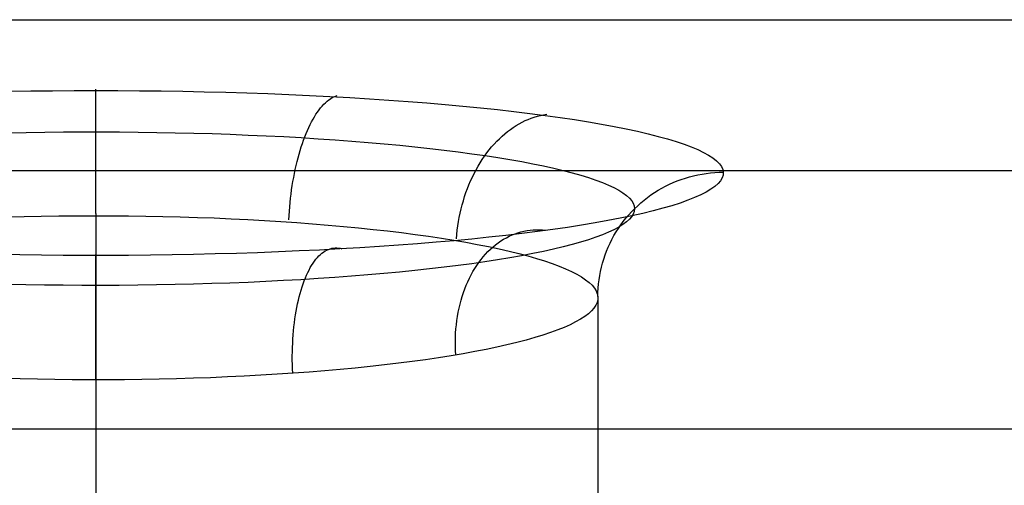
# Model space of a CAD drawing. Header units: millimetres. Extents: x -299 to -179, y 76 to 121.
# Tile 26 of 69: x -275.03 to -273.069, y 108.408 to 109.336. Entities that reach past the tile are written whole.
import ezdxf

# ---------------------------------------------------------------- set-up
doc = ezdxf.new("R2010")
doc.units = ezdxf.units.MM
doc.header["$MEASUREMENT"] = 0
doc.layers.add('Predefinito', color=7, linetype='Continuous', true_color=0x000000)

msp = doc.modelspace()

# ---------------------------------------------------------------- linework, layer by layer
at = {"layer": 'Predefinito'}
for p, q in [((-293.1404, 109.3357, -1.7014), (-184.3971, 109.3357, -1.7014)), ((-274.9218, 109.1946, -2.7654), (-274.8784, 109.1947, -2.7646)), ((-274.8784, 109.1963, -2.7515), (-274.8784, 109.1976, -2.7431)), ((-274.8784, 109.1947, -2.7599), (-274.8784, 109.1963, -2.7515)), ((-274.8784, 109.1947, -2.7646), (-274.835, 109.1946, -2.7654)), ((-274.8784, 109.1929, -2.7683), (-274.8784, 109.1947, -2.7599)), ((-275.0514, 109.1931, -2.7766), (-275.0083, 109.1938, -2.7714)), ((-275.0083, 109.1938, -2.7714), (-274.9651, 109.1943, -2.7676)), ((-274.9651, 109.1943, -2.7676), (-274.9218, 109.1946, -2.7654)), ((-274.8784, 109.1908, -2.7766), (-274.8784, 109.1929, -2.7683)), ((-274.8784, 109.1883, -2.7848), (-274.8784, 109.1908, -2.7766)), ((-274.8784, 109.1856, -2.7929), (-274.8784, 109.1883, -2.7848)), ((-274.8784, 109.1827, -2.801), (-274.8784, 109.1856, -2.7929)), ((-274.8784, 109.1794, -2.8089), (-274.8784, 109.1827, -2.801)), ((-274.8784, 109.1759, -2.8167), (-274.8784, 109.1794, -2.8089)), ((-274.8784, 109.1721, -2.8244), (-274.8784, 109.1759, -2.8167)), ((-274.835, 109.1946, -2.7654), (-274.7917, 109.1943, -2.7676)), ((-274.7917, 109.1943, -2.7676), (-274.7485, 109.1938, -2.7714)), ((-274.7485, 109.1938, -2.7714), (-274.7054, 109.1931, -2.7766)), ((-274.7054, 109.1931, -2.7766), (-274.6625, 109.1922, -2.7833)), ((-274.6625, 109.1922, -2.7833), (-274.6199, 109.1912, -2.7914)), ((-274.6199, 109.1912, -2.7914), (-274.5776, 109.1899, -2.801)), ((-274.5776, 109.1899, -2.801), (-274.5357, 109.1884, -2.8121)), ((-274.5357, 109.1884, -2.8121), (-274.4942, 109.1868, -2.8246)), ((-274.4942, 109.1868, -2.8246), (-274.4531, 109.1849, -2.8386)), ((-274.4531, 109.1849, -2.8386), (-274.4126, 109.1829, -2.8539)), ((-274.4179, 109.1733, -2.8853), (-274.4146, 109.176, -2.8778)), ((-274.4146, 109.176, -2.8778), (-274.4113, 109.1783, -2.8702)), ((-274.4126, 109.1829, -2.8539), (-274.3726, 109.1807, -2.8706)), ((-274.4113, 109.1783, -2.8702), (-274.408, 109.1804, -2.8625)), ((-274.408, 109.1804, -2.8625), (-274.4047, 109.1822, -2.8547)), ((-274.4047, 109.1822, -2.8547), (-274.4013, 109.1836, -2.8469)), ((-274.4013, 109.1836, -2.8469), (-274.398, 109.1848, -2.8391)), ((-274.3726, 109.1807, -2.8706), (-274.3332, 109.1783, -2.8887)), ((-274.3332, 109.1783, -2.8887), (-274.2945, 109.1757, -2.9081)), ((-274.2945, 109.1757, -2.9081), (-274.2565, 109.1729, -2.9289)), ((-274.8784, 109.1681, -2.832), (-274.8784, 109.1721, -2.8244)), ((-274.8784, 109.1638, -2.8394), (-274.8784, 109.1681, -2.832)), ((-274.8784, 109.1592, -2.8466), (-274.8784, 109.1638, -2.8394)), ((-274.8784, 109.1544, -2.8537), (-274.8784, 109.1592, -2.8466)), ((-274.4369, 109.1517, -2.9282), (-274.4339, 109.156, -2.9214)), ((-274.4339, 109.156, -2.9214), (-274.4307, 109.16, -2.9144)), ((-274.4307, 109.16, -2.9144), (-274.4276, 109.1637, -2.9073)), ((-274.4276, 109.1637, -2.9073), (-274.4244, 109.1672, -2.9001)), ((-274.4244, 109.1672, -2.9001), (-274.4211, 109.1704, -2.8928)), ((-274.4211, 109.1704, -2.8928), (-274.4179, 109.1733, -2.8853)), ((-274.2565, 109.1729, -2.9289), (-274.2192, 109.17, -2.9509)), ((-274.2192, 109.17, -2.9509), (-274.1828, 109.1669, -2.9742)), ((-274.1828, 109.1669, -2.9742), (-274.1471, 109.1637, -2.9988)), ((-274.1471, 109.1637, -2.9988), (-274.1124, 109.1602, -3.0245)), ((-274.1124, 109.1602, -3.0245), (-274.0786, 109.1567, -3.0515)), ((-274.0786, 109.1567, -3.0515), (-274.0457, 109.153, -3.0796)), ((-274.8784, 109.1494, -2.8606), (-274.8784, 109.1544, -2.8537)), ((-274.8784, 109.1441, -2.8674), (-274.8784, 109.1494, -2.8606)), ((-274.8784, 109.1386, -2.874), (-274.8784, 109.1441, -2.8674)), ((-274.8784, 109.1329, -2.8803), (-274.8784, 109.1386, -2.874)), ((-274.4488, 109.1321, -2.954), (-274.4459, 109.1374, -2.9478)), ((-274.4459, 109.1374, -2.9478), (-274.443, 109.1424, -2.9414)), ((-274.443, 109.1424, -2.9414), (-274.44, 109.1472, -2.9349)), ((-274.44, 109.1472, -2.9349), (-274.4369, 109.1517, -2.9282)), ((-274.0457, 109.153, -3.0796), (-274.0139, 109.1491, -3.1088)), ((-274.0233, 109.1346, -3.1633), (-274.0173, 109.1372, -3.1578)), ((-274.0173, 109.1372, -3.1578), (-274.0112, 109.1396, -3.1522)), ((-274.0139, 109.1491, -3.1088), (-273.983, 109.1451, -3.1391)), ((-274.0112, 109.1396, -3.1522), (-274.0051, 109.1417, -3.1465)), ((-274.0051, 109.1417, -3.1465), (-273.9989, 109.1435, -3.1408)), ((-273.9989, 109.1435, -3.1408), (-273.9927, 109.145, -3.135)), ((-273.9927, 109.145, -3.135), (-273.9865, 109.1462, -3.1292)), ((-273.9865, 109.1462, -3.1292), (-273.9803, 109.1472, -3.1233)), ((-273.983, 109.1451, -3.1391), (-273.9533, 109.1409, -3.1704)), ((-273.9533, 109.1409, -3.1704), (-273.9247, 109.1366, -3.2027)), ((-273.9247, 109.1366, -3.2027), (-273.8972, 109.1322, -3.236)), ((-274.8784, 109.127, -2.8865), (-274.8784, 109.1329, -2.8803)), ((-274.8784, 109.1208, -2.8925), (-274.8784, 109.127, -2.8865)), ((-274.8784, 109.1145, -2.8982), (-274.8784, 109.1208, -2.8925)), ((-274.457, 109.115, -2.9715), (-274.4543, 109.1209, -2.9659)), ((-274.4543, 109.1209, -2.9659), (-274.4516, 109.1266, -2.96)), ((-274.4516, 109.1266, -2.96), (-274.4488, 109.1321, -2.954)), ((-274.0583, 109.1129, -3.1943), (-274.0527, 109.1172, -3.1894)), ((-274.0527, 109.1172, -3.1894), (-274.0469, 109.1212, -3.1844)), ((-274.0469, 109.1212, -3.1844), (-274.0411, 109.125, -3.1793)), ((-274.0411, 109.125, -3.1793), (-274.0353, 109.1284, -3.174)), ((-274.0353, 109.1284, -3.174), (-274.0293, 109.1316, -3.1687)), ((-274.0293, 109.1316, -3.1687), (-274.0233, 109.1346, -3.1633)), ((-273.8972, 109.1322, -3.236), (-273.8709, 109.1277, -3.2702)), ((-273.8709, 109.1277, -3.2702), (-273.8458, 109.123, -3.3053)), ((-273.8458, 109.123, -3.3053), (-273.822, 109.1183, -3.3413)), ((-273.822, 109.1183, -3.3413), (-273.7994, 109.1134, -3.378)), ((-275.0543, 109.1102, -2.9353), (-275.0174, 109.111, -2.9299)), ((-275.0174, 109.111, -2.9299), (-274.9804, 109.1116, -2.9257)), ((-274.9804, 109.1116, -2.9257), (-274.9433, 109.112, -2.9229)), ((-274.9433, 109.112, -2.9229), (-274.906, 109.1122, -2.9213)), ((-274.906, 109.1122, -2.9213), (-274.8688, 109.1123, -2.921)), ((-274.8784, 109.1079, -2.9038), (-274.8784, 109.1145, -2.8982)), ((-274.8784, 109.1012, -2.9091), (-274.8784, 109.1079, -2.9038)), ((-274.8784, 109.0943, -2.9141), (-274.8784, 109.1012, -2.9091)), ((-274.8688, 109.1123, -2.921), (-274.8316, 109.1121, -2.9219)), ((-274.8316, 109.1121, -2.9219), (-274.7944, 109.1118, -2.9242)), ((-274.7944, 109.1118, -2.9242), (-274.7573, 109.1113, -2.9277)), ((-274.7573, 109.1113, -2.9277), (-274.7203, 109.1106, -2.9325)), ((-274.7203, 109.1106, -2.9325), (-274.6836, 109.1097, -2.9386)), ((-274.6836, 109.1097, -2.9386), (-274.6471, 109.1087, -2.9459)), ((-274.6471, 109.1087, -2.9459), (-274.6109, 109.1074, -2.9544)), ((-274.6109, 109.1074, -2.9544), (-274.5749, 109.106, -2.9643)), ((-274.5749, 109.106, -2.9643), (-274.5394, 109.1044, -2.9753)), ((-274.5394, 109.1044, -2.9753), (-274.5043, 109.1027, -2.9875)), ((-274.5043, 109.1027, -2.9875), (-274.4696, 109.1007, -3.001)), ((-274.4696, 109.1007, -3.001), (-274.4354, 109.0986, -3.0156)), ((-274.4646, 109.0959, -2.9873), (-274.4621, 109.1025, -2.9822)), ((-274.4621, 109.1025, -2.9822), (-274.4596, 109.1088, -2.977)), ((-274.4596, 109.1088, -2.977), (-274.457, 109.115, -2.9715)), ((-274.4354, 109.0986, -3.0156), (-274.4017, 109.0963, -3.0314)), ((-274.0799, 109.0934, -3.2126), (-274.0746, 109.0986, -3.2082)), ((-274.0746, 109.0986, -3.2082), (-274.0693, 109.1037, -3.2037)), ((-274.0693, 109.1037, -3.2037), (-274.0638, 109.1084, -3.1991)), ((-274.0638, 109.1084, -3.1991), (-274.0583, 109.1129, -3.1943)), ((-273.7994, 109.1134, -3.378), (-273.7782, 109.1084, -3.4155)), ((-273.7782, 109.1084, -3.4155), (-273.7582, 109.1033, -3.4537)), ((-273.7582, 109.1033, -3.4537), (-273.7397, 109.0982, -3.4926)), ((-273.7397, 109.0982, -3.4926), (-273.7224, 109.093, -3.5321)), ((-274.8784, 109.0873, -2.919), (-274.8784, 109.0943, -2.9141)), ((-274.8784, 109.08, -2.9236), (-274.8784, 109.0873, -2.919)), ((-274.8784, 109.0726, -2.9279), (-274.8784, 109.08, -2.9236)), ((-274.4715, 109.0752, -3.0011), (-274.4693, 109.0823, -2.9967)), ((-274.4693, 109.0823, -2.9967), (-274.467, 109.0892, -2.9921)), ((-274.467, 109.0892, -2.9921), (-274.4646, 109.0959, -2.9873)), ((-274.4017, 109.0963, -3.0314), (-274.3686, 109.0939, -3.0484)), ((-274.3686, 109.0939, -3.0484), (-274.3362, 109.0913, -3.0664)), ((-274.3362, 109.0913, -3.0664), (-274.3043, 109.0885, -3.0856)), ((-274.3043, 109.0885, -3.0856), (-274.2732, 109.0856, -3.1059)), ((-274.2732, 109.0856, -3.1059), (-274.2428, 109.0826, -3.1272)), ((-274.2428, 109.0826, -3.1272), (-274.2132, 109.0793, -3.1495)), ((-274.2132, 109.0793, -3.1495), (-274.1844, 109.076, -3.1729)), ((-274.0948, 109.0763, -3.2248), (-274.09, 109.0822, -3.2209)), ((-274.09, 109.0822, -3.2209), (-274.085, 109.0879, -3.2168)), ((-274.085, 109.0879, -3.2168), (-274.0799, 109.0934, -3.2126)), ((-273.7224, 109.093, -3.5321), (-273.7066, 109.0876, -3.5721)), ((-273.7066, 109.0876, -3.5721), (-273.6922, 109.0823, -3.6127)), ((-273.6922, 109.0823, -3.6127), (-273.6792, 109.0768, -3.6537)), ((-274.8784, 109.0651, -2.932), (-274.8784, 109.0726, -2.9279)), ((-274.8784, 109.0574, -2.9358), (-274.8784, 109.0651, -2.932)), ((-274.8784, 109.0496, -2.9394), (-274.8784, 109.0574, -2.9358)), ((-274.4776, 109.053, -3.0128), (-274.4757, 109.0605, -3.0092)), ((-274.4757, 109.0605, -3.0092), (-274.4736, 109.0679, -3.0053)), ((-274.4736, 109.0679, -3.0053), (-274.4715, 109.0752, -3.0011)), ((-274.1844, 109.076, -3.1729), (-274.1564, 109.0725, -3.1972)), ((-274.1564, 109.0725, -3.1972), (-274.1292, 109.0688, -3.2225)), ((-274.1292, 109.0688, -3.2225), (-274.103, 109.0651, -3.2487)), ((-274.1128, 109.0507, -3.2389), (-274.1086, 109.0574, -3.2356)), ((-274.1086, 109.0574, -3.2356), (-274.1041, 109.0639, -3.2322)), ((-274.1041, 109.0639, -3.2322), (-274.0995, 109.0702, -3.2286)), ((-274.103, 109.0651, -3.2487), (-274.0777, 109.0612, -3.2758)), ((-274.0995, 109.0702, -3.2286), (-274.0948, 109.0763, -3.2248)), ((-274.0777, 109.0612, -3.2758), (-274.0534, 109.0571, -3.3037)), ((-273.6792, 109.0768, -3.6537), (-273.6677, 109.0713, -3.6952)), ((-273.6677, 109.0713, -3.6952), (-273.6576, 109.0658, -3.7371)), ((-273.6576, 109.0658, -3.7371), (-273.649, 109.0602, -3.7792)), ((-273.649, 109.0602, -3.7792), (-273.6419, 109.0546, -3.8216)), ((-274.8784, 109.0417, -2.9426), (-274.8784, 109.0496, -2.9394)), ((-274.8784, 109.0337, -2.9457), (-274.8784, 109.0417, -2.9426)), ((-274.4812, 109.0375, -3.0194), (-274.4795, 109.0453, -3.0163)), ((-274.4795, 109.0453, -3.0163), (-274.4776, 109.053, -3.0128)), ((-274.1209, 109.0367, -3.2449), (-274.117, 109.0438, -3.242)), ((-274.117, 109.0438, -3.242), (-274.1128, 109.0507, -3.2389)), ((-274.0534, 109.0571, -3.3037), (-274.0301, 109.053, -3.3325)), ((-274.0301, 109.053, -3.3325), (-274.0078, 109.0487, -3.362)), ((-274.0078, 109.0487, -3.362), (-273.9865, 109.0444, -3.3923)), ((-273.9865, 109.0444, -3.3923), (-273.9663, 109.0399, -3.4233)), ((-273.9663, 109.0399, -3.4233), (-273.9472, 109.0354, -3.4549)), ((-273.6419, 109.0546, -3.8216), (-273.6363, 109.0489, -3.8643)), ((-273.6363, 109.0489, -3.8643), (-273.6321, 109.0432, -3.9071)), ((-273.6321, 109.0432, -3.9071), (-273.6295, 109.0375, -3.9501)), ((-252.8409, 109.0347, -9.8725), (-295.5278, 109.0347, -9.8725)), ((-274.8784, 109.0256, -2.9484), (-274.8784, 109.0337, -2.9457)), ((-274.8784, 109.0174, -2.9509), (-274.8784, 109.0256, -2.9484)), ((-274.4859, 109.0133, -3.0274), (-274.4844, 109.0215, -3.025)), ((-274.4844, 109.0215, -3.025), (-274.4829, 109.0295, -3.0224)), ((-274.4829, 109.0295, -3.0224), (-274.4812, 109.0375, -3.0194)), ((-274.1318, 109.0146, -3.2525), (-274.1284, 109.0221, -3.2501)), ((-274.1284, 109.0221, -3.2501), (-274.1247, 109.0295, -3.2476)), ((-274.1247, 109.0295, -3.2476), (-274.1209, 109.0367, -3.2449)), ((-273.9472, 109.0354, -3.4549), (-273.9293, 109.0307, -3.4872)), ((-273.9293, 109.0307, -3.4872), (-273.9125, 109.026, -3.5201)), ((-273.9125, 109.026, -3.5201), (-273.8968, 109.0211, -3.5536)), ((-273.8968, 109.0211, -3.5536), (-273.8823, 109.0163, -3.5876)), ((-273.7121, 109.0175, -3.9912), (-273.704, 109.0202, -3.9915)), ((-273.704, 109.0202, -3.9915), (-273.6958, 109.0226, -3.9918)), ((-273.6958, 109.0226, -3.9918), (-273.6875, 109.0248, -3.9921)), ((-273.6875, 109.0248, -3.9921), (-273.6792, 109.0267, -3.9924)), ((-273.6792, 109.0267, -3.9924), (-273.6708, 109.0282, -3.9926)), ((-273.6708, 109.0282, -3.9926), (-273.6624, 109.0295, -3.9927)), ((-273.6624, 109.0295, -3.9927), (-273.6539, 109.0305, -3.9929)), ((-273.6539, 109.0305, -3.9929), (-273.6454, 109.0313, -3.993)), ((-273.6454, 109.0313, -3.993), (-273.6369, 109.0317, -3.993)), ((-273.6369, 109.0317, -3.993), (-273.6284, 109.0318, -3.9931)), ((-273.6306, 109.0204, -4.079), (-273.634, 109.0147, -4.1219)), ((-273.6287, 109.0261, -4.0361), (-273.6306, 109.0204, -4.079)), ((-273.6295, 109.0375, -3.9501), (-273.6284, 109.0318, -3.9931)), ((-273.6284, 109.0318, -3.9931), (-273.6287, 109.0261, -4.0361)), ((-274.8784, 109.0091, -2.953), (-274.8784, 109.0174, -2.9509)), ((-274.8784, 109.0008, -2.9549), (-274.8784, 109.0091, -2.953)), ((-274.8784, 108.9924, -2.9565), (-274.8784, 109.0008, -2.9549)), ((-274.4885, 108.9967, -3.0315), (-274.4872, 109.0051, -3.0296)), ((-274.4872, 109.0051, -3.0296), (-274.4859, 109.0133, -3.0274)), ((-274.1411, 108.9913, -3.2584), (-274.1382, 108.9992, -3.2566)), ((-274.1382, 108.9992, -3.2566), (-274.1351, 109.0069, -3.2546)), ((-274.1351, 109.0069, -3.2546), (-274.1318, 109.0146, -3.2525)), ((-273.8823, 109.0163, -3.5876), (-273.8691, 109.0113, -3.622)), ((-273.8691, 109.0113, -3.622), (-273.857, 109.0063, -3.6569)), ((-273.857, 109.0063, -3.6569), (-273.8462, 109.0012, -3.6922)), ((-273.8462, 109.0012, -3.6922), (-273.8366, 108.9961, -3.7278)), ((-273.7583, 108.9958, -3.9883), (-273.7509, 109, -3.9888)), ((-273.7509, 109, -3.9888), (-273.7434, 109.004, -3.9894)), ((-273.7434, 109.004, -3.9894), (-273.7357, 109.0078, -3.9899)), ((-273.7357, 109.0078, -3.9899), (-273.728, 109.0113, -3.9903)), ((-273.728, 109.0113, -3.9903), (-273.7201, 109.0146, -3.9908)), ((-273.7201, 109.0146, -3.9908), (-273.7121, 109.0175, -3.9912)), ((-273.6453, 109.0034, -4.2072), (-273.6531, 108.9978, -4.2495)), ((-273.6389, 109.0091, -4.1647), (-273.6453, 109.0034, -4.2072)), ((-273.634, 109.0147, -4.1219), (-273.6389, 109.0091, -4.1647)), ((-274.8784, 108.9839, -2.9579), (-274.8784, 108.9924, -2.9565)), ((-274.8784, 108.9754, -2.9589), (-274.8784, 108.9839, -2.9579)), ((-274.4915, 108.9714, -3.0355), (-274.4906, 108.9799, -3.0344)), ((-274.4906, 108.9799, -3.0344), (-274.4896, 108.9883, -3.0331)), ((-274.4896, 108.9883, -3.0331), (-274.4885, 108.9967, -3.0315)), ((-274.1463, 108.9752, -3.2613), (-274.1438, 108.9833, -3.2599)), ((-274.1438, 108.9833, -3.2599), (-274.1411, 108.9913, -3.2584)), ((-273.8366, 108.9961, -3.7278), (-273.8283, 108.9909, -3.7638)), ((-273.8283, 108.9909, -3.7638), (-273.8212, 108.9857, -3.8)), ((-273.8212, 108.9857, -3.8), (-273.8154, 108.9804, -3.8364)), ((-273.8154, 108.9804, -3.8364), (-273.8109, 108.9751, -3.873)), ((-273.7861, 108.9762, -3.9857), (-273.7794, 108.9815, -3.9864)), ((-273.7794, 108.9815, -3.9864), (-273.7725, 108.9865, -3.987)), ((-273.7725, 108.9865, -3.987), (-273.7655, 108.9912, -3.9877)), ((-273.7655, 108.9912, -3.9877), (-273.7583, 108.9958, -3.9883)), ((-273.6855, 108.9813, -4.3745), (-273.6992, 108.9759, -4.4153)), ((-273.6733, 108.9867, -4.3332), (-273.6855, 108.9813, -4.3745)), ((-273.6625, 108.9923, -4.2915), (-273.6733, 108.9867, -4.3332)), ((-273.6531, 108.9978, -4.2495), (-273.6625, 108.9923, -4.2915)), ((-274.8784, 108.9669, -2.9596), (-274.8784, 108.9754, -2.9589)), ((-274.8784, 108.9583, -2.96), (-274.8784, 108.9669, -2.9596)), ((-274.493, 108.9542, -3.0368), (-274.4923, 108.9628, -3.0363)), ((-274.4923, 108.9628, -3.0363), (-274.4915, 108.9714, -3.0355)), ((-274.1508, 108.9587, -3.2634), (-274.1487, 108.967, -3.2625)), ((-274.1487, 108.967, -3.2625), (-274.1463, 108.9752, -3.2613)), ((-273.8111, 108.9532, -3.9826), (-273.8051, 108.9592, -3.9834)), ((-273.8109, 108.9751, -3.873), (-273.8077, 108.9699, -3.9097)), ((-273.8077, 108.9699, -3.9097), (-273.8058, 108.9646, -3.9466)), ((-273.8058, 108.9646, -3.9466), (-273.8051, 108.9592, -3.9834)), ((-273.8051, 108.9592, -3.9834), (-273.8058, 108.9539, -4.0203)), ((-273.8051, 108.9592, -3.9834), (-273.799, 108.9651, -3.9842)), ((-273.799, 108.9651, -3.9842), (-273.7927, 108.9708, -3.985)), ((-273.7927, 108.9708, -3.985), (-273.7861, 108.9762, -3.9857)), ((-273.7487, 108.96, -4.5346), (-273.768, 108.9549, -4.5731)), ((-273.7308, 108.9652, -4.4954), (-273.7487, 108.96, -4.5346)), ((-273.7143, 108.9705, -4.4556), (-273.7308, 108.9652, -4.4954)), ((-273.6992, 108.9759, -4.4153), (-273.7143, 108.9705, -4.4556)), ((-275.0559, 108.9427, -3.0026), (-275.0216, 108.9436, -2.9971)), ((-275.0216, 108.9436, -2.9971), (-274.9872, 108.9443, -2.9928)), ((-274.9872, 108.9443, -2.9928), (-274.9526, 108.9449, -2.9896)), ((-274.9526, 108.9449, -2.9896), (-274.9179, 108.9452, -2.9877)), ((-274.9179, 108.9452, -2.9877), (-274.8832, 108.9453, -2.9869)), ((-274.8832, 108.9453, -2.9869), (-274.8485, 108.9452, -2.9874)), ((-274.8784, 108.9497, -2.9602), (-274.8784, 108.9583, -2.96)), ((-274.8784, 108.9497, -2.9602), (-274.8784, 108.1973, -2.9602)), ((-274.8485, 108.9452, -2.9874), (-274.8138, 108.945, -2.989)), ((-274.8138, 108.945, -2.989), (-274.7792, 108.9445, -2.9918)), ((-274.7792, 108.9445, -2.9918), (-274.7448, 108.9438, -2.9958)), ((-274.7448, 108.9438, -2.9958), (-274.7104, 108.943, -3.0009)), ((-274.7104, 108.943, -3.0009), (-274.6763, 108.9419, -3.0073)), ((-274.6763, 108.9419, -3.0073), (-274.6425, 108.9407, -3.0148)), ((-274.6425, 108.9407, -3.0148), (-274.6089, 108.9393, -3.0234)), ((-274.4941, 108.937, -3.037), (-274.4936, 108.9456, -3.037)), ((-274.4936, 108.9456, -3.037), (-274.493, 108.9542, -3.0368)), ((-274.156, 108.9335, -3.2651), (-274.1544, 108.9419, -3.2647)), ((-274.1544, 108.9419, -3.2647), (-274.1527, 108.9503, -3.2642)), ((-274.1527, 108.9503, -3.2642), (-274.1508, 108.9587, -3.2634)), ((-273.8337, 108.9402, -4.6844), (-273.8582, 108.9355, -4.72)), ((-273.8105, 108.945, -4.6481), (-273.8337, 108.9402, -4.6844)), ((-273.8276, 108.9338, -3.98), (-273.8223, 108.9404, -3.9809)), ((-273.8223, 108.9404, -3.9809), (-273.8168, 108.9469, -3.9818)), ((-273.8168, 108.9469, -3.9818), (-273.8111, 108.9532, -3.9826)), ((-273.811, 108.9433, -4.0939), (-273.8155, 108.9381, -4.1305)), ((-273.8077, 108.9486, -4.0571), (-273.811, 108.9433, -4.0939)), ((-273.7886, 108.9499, -4.611), (-273.8105, 108.945, -4.6481)), ((-273.8058, 108.9539, -4.0203), (-273.8077, 108.9486, -4.0571)), ((-273.768, 108.9549, -4.5731), (-273.7886, 108.9499, -4.611)), ((-274.6089, 108.9393, -3.0234), (-274.5756, 108.9376, -3.0332)), ((-274.5756, 108.9376, -3.0332), (-274.5427, 108.9358, -3.0442)), ((-274.5427, 108.9358, -3.0442), (-274.5102, 108.9338, -3.0562)), ((-274.5102, 108.9338, -3.0562), (-274.4782, 108.9316, -3.0694)), ((-274.4782, 108.9316, -3.0694), (-274.4466, 108.9293, -3.0836)), ((-274.4466, 108.9293, -3.0836), (-274.4155, 108.9267, -3.0989)), ((-274.4155, 108.9267, -3.0989), (-274.3851, 108.924, -3.1153)), ((-274.3851, 108.924, -3.1153), (-274.3552, 108.9211, -3.1327)), ((-274.3552, 108.9211, -3.1327), (-274.3259, 108.9181, -3.1511)), ((-274.1584, 108.9164, -3.2651), (-274.1573, 108.925, -3.2652)), ((-274.1573, 108.925, -3.2652), (-274.156, 108.9335, -3.2651)), ((-273.9388, 108.922, -4.8212), (-273.968, 108.9178, -4.8531)), ((-273.9107, 108.9264, -4.7884), (-273.9388, 108.922, -4.8212)), ((-273.8839, 108.9309, -4.7546), (-273.9107, 108.9264, -4.7884)), ((-273.8582, 108.9355, -4.72), (-273.8839, 108.9309, -4.7546)), ((-273.8367, 108.9224, -4.239), (-273.8463, 108.9173, -4.2746)), ((-273.8374, 108.9199, -3.9782), (-273.8326, 108.9269, -3.9791)), ((-273.8284, 108.9276, -4.2031), (-273.8367, 108.9224, -4.239)), ((-273.8326, 108.9269, -3.9791), (-273.8276, 108.9338, -3.98)), ((-273.8213, 108.9328, -4.1669), (-273.8284, 108.9276, -4.2031)), ((-273.8155, 108.9381, -4.1305), (-273.8213, 108.9328, -4.1669)), ((-274.3259, 108.9181, -3.1511), (-274.2973, 108.9149, -3.1705)), ((-274.2973, 108.9149, -3.1705), (-274.2694, 108.9115, -3.1909)), ((-274.2694, 108.9115, -3.1909), (-274.2422, 108.908, -3.2123)), ((-274.2422, 108.908, -3.2123), (-274.2158, 108.9043, -3.2345)), ((-274.2158, 108.9043, -3.2345), (-274.1902, 108.9004, -3.2576)), ((-274.1902, 108.9004, -3.2576), (-274.1654, 108.8965, -3.2816)), ((-274.1599, 108.8993, -3.2644), (-274.1593, 108.9079, -3.2649)), ((-274.1593, 108.9079, -3.2649), (-274.1584, 108.9164, -3.2651)), ((-274.0953, 108.9023, -4.9698), (-274.1296, 108.8988, -4.9962)), ((-274.062, 108.906, -4.9423), (-274.0953, 108.9023, -4.9698)), ((-274.0662, 108.8983, -4.7809), (-274.0606, 108.9015, -4.7867)), ((-274.0296, 108.9098, -4.9136), (-274.062, 108.906, -4.9423)), ((-274.0606, 108.9015, -4.7867), (-274.055, 108.9044, -4.7926)), ((-274.055, 108.9044, -4.7926), (-274.0492, 108.907, -4.7985)), ((-274.0492, 108.907, -4.7985), (-274.0434, 108.9093, -4.8045)), ((-274.0434, 108.9093, -4.8045), (-274.0375, 108.9113, -4.8105)), ((-274.0375, 108.9113, -4.8105), (-274.0315, 108.913, -4.8165)), ((-274.0315, 108.913, -4.8165), (-274.0255, 108.9145, -4.8226)), ((-273.9983, 108.9137, -4.8839), (-274.0296, 108.9098, -4.9136)), ((-274.0255, 108.9145, -4.8226), (-274.0194, 108.9156, -4.8286)), ((-274.0194, 108.9156, -4.8286), (-274.0133, 108.9165, -4.8347)), ((-274.0133, 108.9165, -4.8347), (-274.0072, 108.917, -4.8408)), ((-274.0072, 108.917, -4.8408), (-274.001, 108.9173, -4.8468)), ((-274.001, 108.9173, -4.8468), (-273.9948, 108.9172, -4.8529)), ((-273.968, 108.9178, -4.8531), (-273.9983, 108.9137, -4.8839)), ((-273.9948, 108.9172, -4.8529), (-273.9885, 108.9169, -4.8589)), ((-273.9885, 108.9169, -4.8589), (-273.9823, 108.9162, -4.8648)), ((-273.8825, 108.9022, -4.3793), (-273.897, 108.8974, -4.4132)), ((-273.8692, 108.9072, -4.3448), (-273.8825, 108.9022, -4.3793)), ((-273.8572, 108.9122, -4.3099), (-273.8692, 108.9072, -4.3448)), ((-273.8463, 108.9173, -4.2746), (-273.8572, 108.9122, -4.3099)), ((-273.8503, 108.898, -3.9753), (-273.8463, 108.9055, -3.9763)), ((-273.8463, 108.9055, -3.9763), (-273.842, 108.9128, -3.9773)), ((-273.842, 108.9128, -3.9773), (-273.8374, 108.9199, -3.9782)), ((-274.4087, 108.8803, -5.0955), (-274.4053, 108.8809, -5.1034)), ((-274.4053, 108.8809, -5.1034), (-274.402, 108.8812, -5.1113)), ((-274.402, 108.8812, -5.1113), (-274.3986, 108.8812, -5.1193)), ((-274.3986, 108.8812, -5.1193), (-274.3952, 108.8809, -5.1272)), ((-274.3952, 108.8809, -5.1272), (-274.3918, 108.8803, -5.1351)), ((-274.3528, 108.8813, -5.1282), (-274.3924, 108.879, -5.1456)), ((-274.3137, 108.8838, -5.1094), (-274.3528, 108.8813, -5.1282)), ((-274.2753, 108.8865, -5.0893), (-274.3137, 108.8838, -5.1094)), ((-274.2377, 108.8893, -5.0679), (-274.2753, 108.8865, -5.0893)), ((-274.2008, 108.8923, -5.0453), (-274.2377, 108.8893, -5.0679)), ((-274.1648, 108.8955, -5.0213), (-274.2008, 108.8923, -5.0453)), ((-274.1654, 108.8965, -3.2816), (-274.1415, 108.8924, -3.3064)), ((-274.1296, 108.8988, -4.9962), (-274.1648, 108.8955, -5.0213)), ((-274.1415, 108.8924, -3.3064), (-274.1185, 108.8881, -3.3321)), ((-274.1185, 108.8881, -3.3321), (-274.0964, 108.8837, -3.3585)), ((-274.0964, 108.8837, -3.3585), (-274.0752, 108.8792, -3.3856)), ((-274.0924, 108.8784, -4.7528), (-274.0874, 108.8829, -4.7582)), ((-274.0874, 108.8829, -4.7582), (-274.0823, 108.8872, -4.7638)), ((-274.0823, 108.8872, -4.7638), (-274.077, 108.8912, -4.7694)), ((-274.077, 108.8912, -4.7694), (-274.0717, 108.8949, -4.7751)), ((-274.0717, 108.8949, -4.7751), (-274.0662, 108.8983, -4.7809)), ((-273.9475, 108.8831, -4.5119), (-273.9666, 108.8786, -4.5435)), ((-273.9295, 108.8878, -4.4796), (-273.9475, 108.8831, -4.5119)), ((-273.9127, 108.8925, -4.4467), (-273.9295, 108.8878, -4.4796)), ((-273.897, 108.8974, -4.4132), (-273.9127, 108.8925, -4.4467)), ((-273.8609, 108.8749, -3.9722), (-273.8577, 108.8827, -3.9733)), ((-273.8577, 108.8827, -3.9733), (-273.8541, 108.8904, -3.9743)), ((-273.8541, 108.8904, -3.9743), (-273.8503, 108.898, -3.9753)), ((-275.0298, 108.8673, -5.2339), (-275.0728, 108.8681, -5.228)), ((-274.9867, 108.8667, -5.2384), (-275.0298, 108.8673, -5.2339)), ((-274.9434, 108.8663, -5.2414), (-274.9867, 108.8667, -5.2384)), ((-274.9, 108.8661, -5.2429), (-274.9434, 108.8663, -5.2414)), ((-274.8566, 108.8661, -5.2429), (-274.9, 108.8661, -5.2429)), ((-274.8784, 108.8681, -5.1997), (-274.8784, 108.8683, -5.2084)), ((-274.8784, 108.8683, -5.2084), (-274.8784, 108.8682, -5.2171)), ((-274.8784, 108.8682, -5.2171), (-274.8784, 108.8678, -5.2258)), ((-274.8784, 108.8675, -5.191), (-274.8784, 108.8681, -5.1997)), ((-274.8784, 108.8678, -5.2258), (-274.8784, 108.8671, -5.2344)), ((-274.8784, 108.8667, -5.1824), (-274.8784, 108.8675, -5.191)), ((-274.8784, 108.8671, -5.2344), (-274.8784, 108.8661, -5.2431)), ((-274.8784, 108.8656, -5.1738), (-274.8784, 108.8667, -5.1824)), ((-274.8784, 108.8642, -5.1652), (-274.8784, 108.8656, -5.1738)), ((-274.8784, 108.8625, -5.1567), (-274.8784, 108.8642, -5.1652)), ((-274.8784, 108.8605, -5.1482), (-274.8784, 108.8625, -5.1567)), ((-274.8133, 108.8663, -5.2414), (-274.8566, 108.8661, -5.2429)), ((-274.77, 108.8667, -5.2384), (-274.8133, 108.8663, -5.2414)), ((-274.7268, 108.8673, -5.2339), (-274.77, 108.8667, -5.2384)), ((-274.6838, 108.8681, -5.228), (-274.7268, 108.8673, -5.2339)), ((-274.6411, 108.8691, -5.2205), (-274.6838, 108.8681, -5.228)), ((-274.5986, 108.8703, -5.2116), (-274.6411, 108.8691, -5.2205)), ((-274.5565, 108.8716, -5.2013), (-274.5986, 108.8703, -5.2116)), ((-274.5148, 108.8732, -5.1895), (-274.5565, 108.8716, -5.2013)), ((-274.4735, 108.875, -5.1763), (-274.5148, 108.8732, -5.1895)), ((-274.4327, 108.8769, -5.1616), (-274.4735, 108.875, -5.1763)), ((-274.4402, 108.8584, -5.0186), (-274.4372, 108.8618, -5.0259)), ((-274.4372, 108.8618, -5.0259), (-274.4343, 108.865, -5.0334)), ((-274.4343, 108.865, -5.0334), (-274.4312, 108.8679, -5.0409)), ((-274.3924, 108.879, -5.1456), (-274.4327, 108.8769, -5.1616)), ((-274.4312, 108.8679, -5.0409), (-274.4281, 108.8706, -5.0485)), ((-274.4281, 108.8706, -5.0485), (-274.425, 108.8729, -5.0562)), ((-274.425, 108.8729, -5.0562), (-274.4218, 108.875, -5.064)), ((-274.4218, 108.875, -5.064), (-274.4186, 108.8767, -5.0718)), ((-274.4186, 108.8767, -5.0718), (-274.4153, 108.8782, -5.0796)), ((-274.4153, 108.8782, -5.0796), (-274.412, 108.8794, -5.0875)), ((-274.412, 108.8794, -5.0875), (-274.4087, 108.8803, -5.0955)), ((-274.3918, 108.8803, -5.1351), (-274.3884, 108.8794, -5.143)), ((-274.111, 108.858, -4.732), (-274.1066, 108.8635, -4.737)), ((-274.1066, 108.8635, -4.737), (-274.102, 108.8687, -4.7422)), ((-274.102, 108.8687, -4.7422), (-274.0973, 108.8737, -4.7474)), ((-274.0973, 108.8737, -4.7474), (-274.0924, 108.8784, -4.7528)), ((-274.0537, 108.8614, -4.663), (-274.0781, 108.8574, -4.691)), ((-274.0752, 108.8792, -3.3856), (-274.055, 108.8746, -3.4135)), ((-274.055, 108.8746, -3.4135), (-274.0358, 108.8699, -3.442)), ((-274.0304, 108.8655, -4.6343), (-274.0537, 108.8614, -4.663)), ((-274.0358, 108.8699, -3.442), (-274.0176, 108.8651, -3.4712)), ((-274.0081, 108.8698, -4.6048), (-274.0304, 108.8655, -4.6343)), ((-274.0176, 108.8651, -3.4712), (-274.0005, 108.8601, -3.5009)), ((-273.9868, 108.8741, -4.5745), (-274.0081, 108.8698, -4.6048)), ((-273.9666, 108.8786, -4.5435), (-273.9868, 108.8741, -4.5745)), ((-273.8666, 108.859, -3.9701), (-273.8639, 108.867, -3.9712)), ((-273.8639, 108.867, -3.9712), (-273.8609, 108.8749, -3.9722)), ((-274.8784, 108.8582, -5.1399), (-274.8784, 108.8605, -5.1482)), ((-274.8784, 108.8556, -5.1316), (-274.8784, 108.8582, -5.1399)), ((-274.8784, 108.8527, -5.1234), (-274.8784, 108.8556, -5.1316)), ((-274.8784, 108.8496, -5.1153), (-274.8784, 108.8527, -5.1234)), ((-274.8784, 108.8461, -5.1073), (-274.8784, 108.8496, -5.1153)), ((-274.8784, 108.8424, -5.0995), (-274.8784, 108.8461, -5.1073)), ((-274.8784, 108.8384, -5.0917), (-274.8784, 108.8424, -5.0995)), ((-274.4538, 108.837, -4.9837), (-274.4513, 108.8418, -4.9904)), ((-274.4513, 108.8418, -4.9904), (-274.4486, 108.8463, -4.9973)), ((-274.4486, 108.8463, -4.9973), (-274.4458, 108.8506, -5.0043)), ((-274.4458, 108.8506, -5.0043), (-274.443, 108.8546, -5.0114)), ((-274.443, 108.8546, -5.0114), (-274.4402, 108.8584, -5.0186)), ((-274.1847, 108.8425, -4.7938), (-274.2136, 108.8392, -4.8171)), ((-274.1567, 108.846, -4.7695), (-274.1847, 108.8425, -4.7938)), ((-274.1296, 108.8497, -4.7442), (-274.1567, 108.846, -4.7695)), ((-274.1034, 108.8535, -4.718), (-274.1296, 108.8497, -4.7442)), ((-274.1234, 108.8402, -4.7176), (-274.1194, 108.8464, -4.7222)), ((-274.1194, 108.8464, -4.7222), (-274.1153, 108.8523, -4.727)), ((-274.1153, 108.8523, -4.727), (-274.111, 108.858, -4.732)), ((-274.0781, 108.8574, -4.691), (-274.1034, 108.8535, -4.718)), ((-274.0005, 108.8601, -3.5009), (-273.9844, 108.8551, -3.5313)), ((-273.9844, 108.8551, -3.5313), (-273.9694, 108.85, -3.5622)), ((-273.9694, 108.85, -3.5622), (-273.9554, 108.8448, -3.5935)), ((-273.9554, 108.8448, -3.5935), (-273.9426, 108.8395, -3.6254)), ((-273.8731, 108.8344, -3.9669), (-273.8712, 108.8427, -3.968)), ((-273.8712, 108.8427, -3.968), (-273.8691, 108.8509, -3.9691)), ((-273.8691, 108.8509, -3.9691), (-273.8666, 108.859, -3.9701)), ((-274.8784, 108.8342, -5.0842), (-274.8784, 108.8384, -5.0917)), ((-274.8784, 108.8297, -5.0767), (-274.8784, 108.8342, -5.0842)), ((-274.8784, 108.8249, -5.0695), (-274.8784, 108.8297, -5.0767)), ((-274.8784, 108.8199, -5.0624), (-274.8784, 108.8249, -5.0695)), ((-274.4611, 108.8213, -4.9645), (-274.4588, 108.8268, -4.9707)), ((-274.4588, 108.8268, -4.9707), (-274.4564, 108.832, -4.9771)), ((-274.4564, 108.832, -4.9771), (-274.4538, 108.837, -4.9837)), ((-274.4022, 108.8222, -4.9352), (-274.4358, 108.8199, -4.9509)), ((-274.3691, 108.8246, -4.9182), (-274.4022, 108.8222, -4.9352)), ((-274.3366, 108.8272, -4.9002), (-274.3691, 108.8246, -4.9182)), ((-274.3048, 108.83, -4.881), (-274.3366, 108.8272, -4.9002)), ((-274.2736, 108.8329, -4.8608), (-274.3048, 108.83, -4.881)), ((-274.2432, 108.836, -4.8395), (-274.2736, 108.8329, -4.8608)), ((-274.2136, 108.8392, -4.8171), (-274.2432, 108.836, -4.8395)), ((-274.1342, 108.8206, -4.7044), (-274.1308, 108.8274, -4.7087)), ((-274.1308, 108.8274, -4.7087), (-274.1272, 108.8339, -4.7131)), ((-274.1272, 108.8339, -4.7131), (-274.1234, 108.8402, -4.7176)), ((-273.9426, 108.8395, -3.6254), (-273.9309, 108.8342, -3.6576)), ((-273.9309, 108.8342, -3.6576), (-273.9204, 108.8287, -3.6902)), ((-273.9204, 108.8287, -3.6902), (-273.911, 108.8233, -3.7232)), ((-273.911, 108.8233, -3.7232), (-273.9028, 108.8178, -3.7565)), ((-273.876, 108.8177, -3.9647), (-273.8747, 108.8261, -3.9658)), ((-273.8747, 108.8261, -3.9658), (-273.8731, 108.8344, -3.9669)), ((-275.0179, 108.8076, -5.0364), (-275.0548, 108.8084, -5.031)), ((-274.9809, 108.807, -5.0406), (-275.0179, 108.8076, -5.0364)), ((-274.9438, 108.8066, -5.0435), (-274.9809, 108.807, -5.0406)), ((-274.9065, 108.8064, -5.0451), (-274.9438, 108.8066, -5.0435)), ((-274.8693, 108.8063, -5.0454), (-274.9065, 108.8064, -5.0451)), ((-274.8784, 108.8146, -5.0555), (-274.8784, 108.8199, -5.0624)), ((-274.8784, 108.8091, -5.0487), (-274.8784, 108.8146, -5.0555)), ((-274.8784, 108.8034, -5.0422), (-274.8784, 108.8091, -5.0487)), ((-274.8784, 108.7975, -5.0359), (-274.8784, 108.8034, -5.0422)), ((-274.8321, 108.8064, -5.0445), (-274.8693, 108.8063, -5.0454)), ((-274.7949, 108.8068, -5.0422), (-274.8321, 108.8064, -5.0445)), ((-274.7578, 108.8073, -5.0387), (-274.7949, 108.8068, -5.0422)), ((-274.7208, 108.808, -5.0339), (-274.7578, 108.8073, -5.0387)), ((-274.6841, 108.8088, -5.0279), (-274.7208, 108.808, -5.0339)), ((-274.6476, 108.8099, -5.0206), (-274.6841, 108.8088, -5.0279)), ((-274.6113, 108.8111, -5.012), (-274.6476, 108.8099, -5.0206)), ((-274.5754, 108.8125, -5.0022), (-274.6113, 108.8111, -5.012)), ((-274.5399, 108.8141, -4.9912), (-274.5754, 108.8125, -5.0022)), ((-274.5047, 108.8159, -4.979), (-274.5399, 108.8141, -4.9912)), ((-274.47, 108.8178, -4.9656), (-274.5047, 108.8159, -4.979)), ((-274.4358, 108.8199, -4.9509), (-274.47, 108.8178, -4.9656)), ((-274.4696, 108.7971, -4.9414), (-274.4676, 108.8035, -4.9469)), ((-274.4676, 108.8035, -4.9469), (-274.4656, 108.8096, -4.9526)), ((-274.4656, 108.8096, -4.9526), (-274.4634, 108.8156, -4.9584)), ((-274.4634, 108.8156, -4.9584), (-274.4611, 108.8213, -4.9645)), ((-274.1434, 108.7994, -4.6927), (-274.1405, 108.8066, -4.6964)), ((-274.1405, 108.8066, -4.6964), (-274.1374, 108.8137, -4.7004)), ((-274.1374, 108.8137, -4.7004), (-274.1342, 108.8206, -4.7044)), ((-273.9028, 108.8178, -3.7565), (-273.8957, 108.8122, -3.79)), ((-273.8957, 108.8122, -3.79), (-273.8899, 108.8066, -3.8238)), ((-273.8899, 108.8066, -3.8238), (-273.8852, 108.801, -3.8577)), ((-273.8778, 108.8009, -3.9624), (-273.877, 108.8093, -3.9636)), ((-273.877, 108.8093, -3.9636), (-273.876, 108.8177, -3.9647)), ((-274.8784, 108.7913, -5.0298), (-274.8784, 108.7975, -5.0359)), ((-274.8784, 108.7849, -5.0238), (-274.8784, 108.7913, -5.0298)), ((-274.8784, 108.7784, -5.0182), (-274.8784, 108.7849, -5.0238)), ((-274.475, 108.7769, -4.9261), (-274.4733, 108.7838, -4.931)), ((-274.4733, 108.7838, -4.931), (-274.4715, 108.7906, -4.9361)), ((-274.4715, 108.7906, -4.9361), (-274.4696, 108.7971, -4.9414)), ((-274.1508, 108.7767, -4.6824), (-274.1486, 108.7844, -4.6857)), ((-274.1486, 108.7844, -4.6857), (-274.1461, 108.792, -4.6891)), ((-274.1461, 108.792, -4.6891), (-274.1434, 108.7994, -4.6927)), ((-273.8852, 108.801, -3.8577), (-273.8817, 108.7953, -3.8918)), ((-273.8817, 108.7953, -3.8918), (-273.8794, 108.7897, -3.926)), ((-273.8794, 108.7897, -3.926), (-273.8784, 108.784, -3.9602)), ((-273.8784, 108.784, -3.9602), (-273.8785, 108.7783, -3.9944)), ((-273.8784, 108.784, -3.9602), (-273.8782, 108.7925, -3.9613)), ((-273.8784, 108.784, -3.9602), (-273.8784, 108.0375, -3.9602)), ((-273.8782, 108.7925, -3.9613), (-273.8778, 108.8009, -3.9624)), ((-274.8784, 108.7716, -5.0127), (-274.8784, 108.7784, -5.0182)), ((-274.8784, 108.7646, -5.0075), (-274.8784, 108.7716, -5.0127)), ((-274.8784, 108.7575, -5.0026), (-274.8784, 108.7646, -5.0075)), ((-274.478, 108.7626, -4.917), (-274.4766, 108.7698, -4.9215)), ((-274.4766, 108.7698, -4.9215), (-274.475, 108.7769, -4.9261)), ((-274.1548, 108.761, -4.6765), (-274.1529, 108.7689, -4.6793)), ((-274.1529, 108.7689, -4.6793), (-274.1508, 108.7767, -4.6824)), ((-273.8824, 108.767, -4.0628), (-273.8861, 108.7614, -4.0969)), ((-273.8798, 108.7727, -4.0287), (-273.8824, 108.767, -4.0628)), ((-273.8785, 108.7783, -3.9944), (-273.8798, 108.7727, -4.0287)), ((-274.8784, 108.7502, -4.9978), (-274.8784, 108.7575, -5.0026)), ((-274.8784, 108.7428, -4.9934), (-274.8784, 108.7502, -4.9978)), ((-274.4818, 108.7399, -4.9051), (-274.4807, 108.7476, -4.9089)), ((-274.4807, 108.7476, -4.9089), (-274.4794, 108.7552, -4.9128)), ((-274.4794, 108.7552, -4.9128), (-274.478, 108.7626, -4.917)), ((-274.1592, 108.7365, -4.6689), (-274.1579, 108.7448, -4.6712)), ((-274.1579, 108.7448, -4.6712), (-274.1565, 108.7529, -4.6738)), ((-274.1565, 108.7529, -4.6738), (-274.1548, 108.761, -4.6765)), ((-273.9045, 108.7446, -4.198), (-273.913, 108.7391, -4.2312)), ((-273.8972, 108.7501, -4.1645), (-273.9045, 108.7446, -4.198)), ((-273.891, 108.7557, -4.1308), (-273.8972, 108.7501, -4.1645)), ((-273.8861, 108.7614, -4.0969), (-273.891, 108.7557, -4.1308)), ((-274.8784, 108.7351, -4.9892), (-274.8784, 108.7428, -4.9934)), ((-274.8784, 108.7274, -4.9853), (-274.8784, 108.7351, -4.9892)), ((-274.8784, 108.7195, -4.9816), (-274.8784, 108.7274, -4.9853)), ((-274.4846, 108.716, -4.8954), (-274.4838, 108.7241, -4.8984)), ((-274.4838, 108.7241, -4.8984), (-274.4829, 108.7321, -4.9016)), ((-274.4829, 108.7321, -4.9016), (-274.4818, 108.7399, -4.9051)), ((-274.1611, 108.7198, -4.6649), (-274.1602, 108.7282, -4.6668)), ((-274.1602, 108.7282, -4.6668), (-274.1592, 108.7365, -4.6689)), ((-273.9334, 108.7282, -4.2966), (-273.9453, 108.7229, -4.3288)), ((-273.9226, 108.7336, -4.2641), (-273.9334, 108.7282, -4.2966)), ((-273.913, 108.7391, -4.2312), (-273.9226, 108.7336, -4.2641)), ((-274.8784, 108.7115, -4.9782), (-274.8784, 108.7195, -4.9816)), ((-274.8784, 108.7034, -4.9751), (-274.8784, 108.7115, -4.9782)), ((-274.4859, 108.6996, -4.8902), (-274.4853, 108.7079, -4.8927)), ((-274.4853, 108.7079, -4.8927), (-274.4846, 108.716, -4.8954)), ((-274.1621, 108.7028, -4.6616), (-274.1617, 108.7113, -4.6632)), ((-274.1617, 108.7113, -4.6632), (-274.1611, 108.7198, -4.6649)), ((-273.9878, 108.7074, -4.4225), (-274.0041, 108.7024, -4.4528)), ((-273.9726, 108.7125, -4.3918), (-273.9878, 108.7074, -4.4225)), ((-273.9584, 108.7177, -4.3605), (-273.9726, 108.7125, -4.3918)), ((-273.9453, 108.7229, -4.3288), (-273.9584, 108.7177, -4.3605)), ((-274.8784, 108.6952, -4.9723), (-274.8784, 108.7034, -4.9751)), ((-274.8784, 108.6869, -4.9698), (-274.8784, 108.6952, -4.9723)), ((-274.8784, 108.6785, -4.9676), (-274.8784, 108.6869, -4.9698)), ((-274.4867, 108.6829, -4.8861), (-274.4864, 108.6913, -4.888)), ((-274.4864, 108.6913, -4.888), (-274.4859, 108.6996, -4.8902)), ((-274.1623, 108.6942, -4.6603), (-274.1621, 108.7028, -4.6616)), ((-274.1622, 108.6856, -4.6592), (-274.1623, 108.6942, -4.6603)), ((-274.162, 108.677, -4.6583), (-274.1622, 108.6856, -4.6592)), ((-274.0594, 108.6879, -4.5398), (-274.0798, 108.6833, -4.5675)), ((-274.04, 108.6926, -4.5114), (-274.0594, 108.6879, -4.5398)), ((-274.0215, 108.6975, -4.4824), (-274.04, 108.6926, -4.5114)), ((-274.0041, 108.7024, -4.4528), (-274.0215, 108.6975, -4.4824)), ((-274.8784, 108.67, -4.9656), (-274.8784, 108.6785, -4.9676)), ((-274.8784, 108.6615, -4.964), (-274.8784, 108.67, -4.9656)), ((-274.4871, 108.6659, -4.883), (-274.487, 108.6744, -4.8844)), ((-274.4871, 108.6574, -4.8819), (-274.4871, 108.6659, -4.883)), ((-274.487, 108.6744, -4.8844), (-274.4867, 108.6829, -4.8861)), ((-274.1708, 108.6662, -4.6708), (-274.1958, 108.6623, -4.6947)), ((-274.1467, 108.6703, -4.6462), (-274.1708, 108.6662, -4.6708)), ((-274.1615, 108.6684, -4.6576), (-274.162, 108.677, -4.6583)), ((-274.1235, 108.6745, -4.6207), (-274.1467, 108.6703, -4.6462)), ((-274.1012, 108.6789, -4.5945), (-274.1235, 108.6745, -4.6207)), ((-274.0798, 108.6833, -4.5675), (-274.1012, 108.6789, -4.5945)), ((-274.8784, 108.6529, -4.9626), (-274.8784, 108.6615, -4.964)), ((-274.8784, 108.6443, -4.9616), (-274.8784, 108.6529, -4.9626)), ((-274.487, 108.6488, -4.881), (-274.4871, 108.6574, -4.8819)), ((-274.4867, 108.6402, -4.8805), (-274.487, 108.6488, -4.881)), ((-274.3035, 108.648, -4.7809), (-274.3323, 108.6448, -4.8001)), ((-274.2754, 108.6513, -4.7607), (-274.3035, 108.648, -4.7809)), ((-274.2481, 108.6548, -4.7396), (-274.2754, 108.6513, -4.7607)), ((-274.2215, 108.6585, -4.7176), (-274.2481, 108.6548, -4.7396)), ((-274.1958, 108.6623, -4.6947), (-274.2215, 108.6585, -4.7176)), ((-274.8784, 108.6356, -4.9608), (-274.8784, 108.6443, -4.9616)), ((-274.8784, 108.627, -4.9603), (-274.8784, 108.6356, -4.9608)), ((-274.8784, 108.6183, -4.9602), (-274.8784, 108.627, -4.9603)), ((-274.5499, 108.6273, -4.9055), (-274.5829, 108.6256, -4.9161)), ((-274.5173, 108.6293, -4.8937), (-274.5499, 108.6273, -4.9055)), ((-274.4852, 108.6314, -4.8807), (-274.5173, 108.6293, -4.8937)), ((-274.4864, 108.6315, -4.8802), (-274.4867, 108.6402, -4.8805)), ((-274.4535, 108.6338, -4.8667), (-274.4852, 108.6314, -4.8807)), ((-274.4223, 108.6363, -4.8516), (-274.4535, 108.6338, -4.8667)), ((-274.3917, 108.6389, -4.8355), (-274.4223, 108.6363, -4.8516)), ((-274.3617, 108.6418, -4.8183), (-274.3917, 108.6389, -4.8355)), ((-274.3323, 108.6448, -4.8001), (-274.3617, 108.6418, -4.8183)), ((-275.0291, 108.6201, -4.9489), (-275.0634, 108.6211, -4.9432)), ((-274.9947, 108.6194, -4.9535), (-275.0291, 108.6201, -4.9489)), ((-274.9602, 108.6188, -4.9569), (-274.9947, 108.6194, -4.9535)), ((-274.9255, 108.6185, -4.9591), (-274.9602, 108.6188, -4.9569)), ((-274.8908, 108.6183, -4.9601), (-274.9255, 108.6185, -4.9591)), ((-274.8561, 108.6183, -4.96), (-274.8908, 108.6183, -4.9601)), ((-274.8784, 108.6183, -4.9602), (-274.8784, 107.8777, -4.9602)), ((-274.8214, 108.6185, -4.9586), (-274.8561, 108.6183, -4.96)), ((-274.7868, 108.619, -4.9561), (-274.8214, 108.6185, -4.9586)), ((-274.7523, 108.6196, -4.9523), (-274.7868, 108.619, -4.9561)), ((-274.718, 108.6204, -4.9474), (-274.7523, 108.6196, -4.9523)), ((-274.6838, 108.6214, -4.9413), (-274.718, 108.6204, -4.9474)), ((-274.6499, 108.6226, -4.9341), (-274.6838, 108.6214, -4.9413)), ((-274.6162, 108.624, -4.9257), (-274.6499, 108.6226, -4.9341)), ((-274.5829, 108.6256, -4.9161), (-274.6162, 108.624, -4.9257)), ((-293.7188, 108.5204, -7.8507), (-183.4818, 108.5204, -7.8507))]:
    msp.add_line(p, q, dxfattribs=at)

doc.saveas('drawing.dxf')
